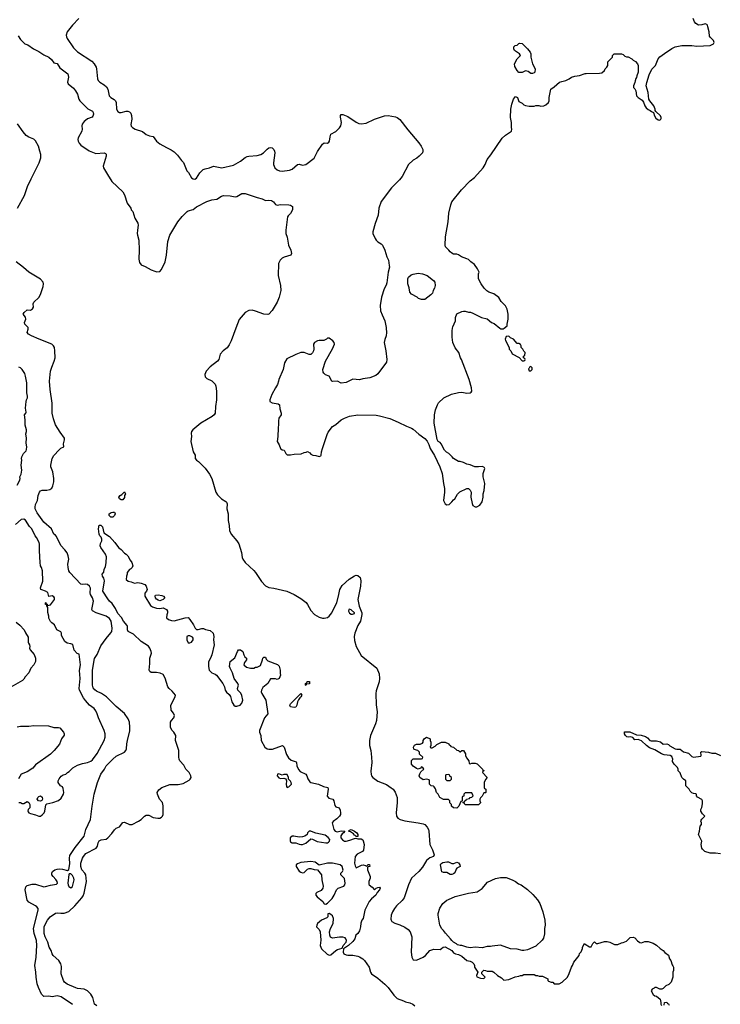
# Model space of a CAD drawing. Header units: inches. Extents: x 1793441 to 1900654, y 320892 to 470514.
# Tile 60 of 99: x 1853262 to 1861609, y 401948 to 413676. Entities that reach past the tile are written whole.
import ezdxf

# ---------------------------------------------------------------- set-up
doc = ezdxf.new("R2010")
doc.units = ezdxf.units.IN
doc.header["$MEASUREMENT"] = 0
for name, color, linetype in [('B8450', 7, 'Continuous'), ('B8451', 7, 'Continuous'), ('B8460', 7, 'Continuous'), ('B8461', 7, 'Continuous')]:
    doc.layers.add(name, color=color, linetype=linetype)

msp = doc.modelspace()

# ---------------------------------------------------------------- linework, layer by layer
at = {"layer": 'B8450', "color": 5}
for points, elevation in [([(1853890, 401946), (1853756, 402036), (1853710, 402048), (1853650, 402038), (1853610, 402046), (1853550, 402042), (1853523, 402070), (1853485, 402150), (1853470, 402194), (1853456, 402270), (1853454, 402330), (1853443, 402410), (1853459, 402510), (1853466, 402650), (1853461, 402710), (1853433, 402790), (1853425, 402850), (1853483, 403070), (1853482, 403090), (1853467, 403110), (1853450, 403123), (1853370, 403165), (1853349, 403189), (1853328, 403310), (1853333, 403347), (1853350, 403365), (1853410, 403379), (1853450, 403378), (1853550, 403349), (1853570, 403350), (1853630, 403368), (1853699, 403381), (1853711, 403390), (1853710, 403410), (1853694, 403434), (1853660, 403470), (1853646, 403490), (1853644, 403510), (1853652, 403530), (1853679, 403550), (1853710, 403559), (1853730, 403561), (1853770, 403556), (1853830, 403541), (1853846, 403554), (1853860, 403620), (1853856, 403690), (1853860, 403720), (1853924, 403816), (1854030, 403950), (1854048, 404030), (1854105, 404150), (1854124, 404310), (1854149, 404450), (1854189, 404590), (1854230, 404690), (1854271, 404749), (1854293, 404790), (1854370, 404870), (1854410, 404902), (1854509, 404950), (1854528, 404972), (1854536, 404990), (1854539, 405050), (1854546, 405090), (1854574, 405206), (1854575, 405250), (1854568, 405308), (1854554, 405350), (1854510, 405414), (1854410, 405495), (1854295, 405610), (1854237, 405650), (1854178, 405678), (1854155, 405695), (1854139, 405719), (1854130, 405750), (1854130, 405930), (1854154, 406066), (1854184, 406116), (1854230, 406218), (1854290, 406305), (1854349, 406371), (1854360, 406390), (1854364, 406430), (1854350, 406511), (1854330, 406543), (1854290, 406573), (1854173, 406613), (1854130, 406636), (1854123, 406650), (1854124, 406670), (1854142, 406750), (1854130, 406790), (1854107, 406830), (1854103, 406850), (1854104, 406904), (1854094, 406930), (1854070, 406948), (1854050, 406952), (1854010, 406948), (1853990, 406954), (1853858, 407090), (1853848, 407110), (1853838, 407150), (1853837, 407190), (1853847, 407250), (1853841, 407290), (1853827, 407327), (1853801, 407361), (1853750, 407412), (1853701, 407521), (1853690, 407537), (1853667, 407550), (1853639, 407610), (1853550, 407691), (1853470, 407802), (1853447, 407850), (1853445, 407870), (1853450, 407903), (1853473, 407950), (1853483, 408010), (1853496, 408050), (1853510, 408065), (1853528, 408072), (1853586, 408074), (1853619, 408081), (1853643, 408097), (1853657, 408123), (1853668, 408170), (1853669, 408210), (1853655, 408290), (1853634, 408350), (1853632, 408370), (1853650, 408450), (1853670, 408487), (1853730, 408551), (1853750, 408571), (1853786, 408590), (1853783, 408623), (1853795, 408670), (1853794, 408690), (1853743, 408763), (1853690, 408850), (1853663, 408923), (1853647, 408990), (1853647, 409110), (1853623, 409270), (1853615, 409370), (1853629, 409490), (1853643, 409537), (1853673, 409610), (1853683, 409650), (1853682, 409730), (1853676, 409770), (1853666, 409790), (1853644, 409810), (1853493, 409870), (1853401, 409910), (1853366, 409930), (1853349, 409950), (1853361, 409990), (1853361, 410000)], 260), ([(1855838, 410000), (1855782, 409850), (1855757, 409803), (1855732, 409768), (1855685, 409730), (1855651, 409690), (1855636, 409630), (1855619, 409610), (1855530, 409542), (1855484, 409490), (1855469, 409450), (1855470, 409423), (1855490, 409403), (1855550, 409376), (1855564, 409364), (1855590, 409334), (1855599, 409310), (1855606, 409250), (1855606, 409150), (1855593, 409067), (1855589, 408991), (1855577, 408970), (1855555, 408950), (1855421, 408870), (1855325, 408790), (1855309, 408771), (1855304, 408750), (1855307, 408710), (1855299, 408650), (1855330, 408530), (1855353, 408490), (1855353, 408450), (1855367, 408430), (1855394, 408414), (1855470, 408333), (1855523, 408263), (1855550, 408210), (1855598, 408050), (1855617, 408017), (1855668, 407968), (1855719, 407939), (1855727, 407930), (1855733, 407910), (1855730, 407850), (1855745, 407790), (1855745, 407710), (1855756, 407650), (1855761, 407590), (1855781, 407550), (1855850, 407470), (1855873, 407433), (1855906, 407330), (1855911, 407270), (1855919, 407250), (1855948, 407210), (1856050, 407117), (1856073, 407090), (1856143, 406983), (1856192, 406932), (1856230, 406912), (1856290, 406905), (1856445, 406870), (1856530, 406830), (1856610, 406781), (1856673, 406733), (1856691, 406711), (1856730, 406637), (1856773, 406593), (1856830, 406560), (1856870, 406547), (1856890, 406546), (1856930, 406557), (1856950, 406570), (1856982, 406610), (1857007, 406670), (1857040, 406730), (1857065, 406830), (1857074, 406890), (1857104, 406936), (1857187, 407013), (1857250, 407053), (1857270, 407060), (1857290, 407057), (1857319, 407030), (1857327, 406993), (1857322, 406930), (1857290, 406770), (1857306, 406690), (1857339, 406610), (1857339, 406590), (1857324, 406510), (1857290, 406459), (1857256, 406370), (1857247, 406330), (1857250, 406282), (1857270, 406210), (1857330, 406104), (1857516, 405950), (1857543, 405883), (1857550, 405830), (1857545, 405790), (1857510, 405681), (1857505, 405650), (1857510, 405514), (1857519, 405430), (1857511, 405330), (1857501, 405290), (1857443, 405150), (1857428, 405090), (1857431, 405030), (1857445, 404970), (1857455, 404890), (1857456, 404830), (1857446, 404726), (1857450, 404685), (1857454, 404670), (1857470, 404650), (1857528, 404608), (1857630, 404566), (1857688, 404528), (1857710, 404510), (1857734, 404474), (1857758, 404410), (1857761, 404390), (1857760, 404350), (1857746, 404230), (1857752, 404190), (1857766, 404166), (1857794, 404150), (1857850, 404132), (1858010, 404110), (1858070, 404097), (1858090, 404088), (1858118, 404058), (1858133, 404030), (1858137, 404010), (1858150, 403852), (1858182, 403790), (1858199, 403730), (1858191, 403709), (1858150, 403692), (1858110, 403663), (1858059, 403581), (1858019, 403530), (1857930, 403450), (1857895, 403370), (1857843, 403217), (1857817, 403183), (1857750, 403120), (1857726, 403090), (1857704, 403050), (1857689, 403010), (1857684, 402964), (1857686, 402950), (1857696, 402936), (1857730, 402915), (1857790, 402896), (1857849, 402869), (1857890, 402839), (1857912, 402810), (1857932, 402750), (1857927, 402570), (1857934, 402510), (1857950, 402478), (1857990, 402474), (1858070, 402508), (1858096, 402530), (1858150, 402591), (1858195, 402605), (1858270, 402602), (1858288, 402612), (1858306, 402630), (1858330, 402631), (1858411, 402591), (1858430, 402562), (1858454, 402550), (1858490, 402542), (1858530, 402522), (1858590, 402472), (1858630, 402462), (1858654, 402450), (1858674, 402430), (1858682, 402410), (1858682, 402390), (1858722, 402330), (1858705, 402290), (1858710, 402274), (1858750, 402258), (1858790, 402254), (1858806, 402270), (1858766, 402310), (1858766, 402330), (1858790, 402354), (1858810, 402352), (1858830, 402342), (1858890, 402342), (1858910, 402332), (1858954, 402290), (1859004, 402264), (1859030, 402234), (1859090, 402242), (1859163, 402277), (1859210, 402282), (1859230, 402292), (1859247, 402293), (1859270, 402302), (1859390, 402302), (1859413, 402293), (1859432, 402292), (1859450, 402282), (1859490, 402282), (1859554, 402250), (1859554, 402230), (1859564, 402224), (1859593, 402213), (1859612, 402212), (1859630, 402194), (1859690, 402192), (1859726, 402210), (1859788, 402270), (1859810, 402314), (1859835, 402390), (1859849, 402410), (1859862, 402450), (1859928, 402530), (1859930, 402554), (1859950, 402574), (1859967, 402613), (1859968, 402630), (1859990, 402672), (1860000, 402665)], 260), ([(1857629, 410000), (1857633, 409950), (1857628, 409912), (1857613, 409867), (1857605, 409830), (1857625, 409730), (1857637, 409630), (1857630, 409598), (1857530, 409459), (1857504, 409436), (1857432, 409410), (1857350, 409399), (1857310, 409385), (1857230, 409393), (1857150, 409354), (1857090, 409345), (1857049, 409369), (1856990, 409366), (1856982, 409370), (1856950, 409428), (1856906, 409446), (1856884, 409464), (1856877, 409477), (1856873, 409510), (1856906, 409610), (1856990, 409756), (1857011, 409810), (1857008, 409830), (1856994, 409850), (1856950, 409881), (1856930, 409881), (1856916, 409870), (1856884, 409856), (1856830, 409856), (1856810, 409851), (1856775, 409830), (1856761, 409810), (1856765, 409750), (1856761, 409730), (1856750, 409709), (1856730, 409688), (1856710, 409689), (1856650, 409712), (1856610, 409710), (1856550, 409688), (1856444, 409636), (1856417, 409590), (1856399, 409510), (1856349, 409391), (1856346, 409370), (1856332, 409330), (1856308, 409292), (1856266, 409210), (1856243, 409150), (1856241, 409130), (1856270, 409111), (1856342, 409102), (1856358, 409090), (1856362, 409042), (1856378, 408990), (1856376, 408970), (1856351, 408930), (1856344, 408896), (1856341, 408770), (1856336, 408750), (1856339, 408710), (1856331, 408650), (1856354, 408614), (1856368, 408568), (1856390, 408552), (1856414, 408550), (1856432, 408510), (1856450, 408492), (1856490, 408492), (1856530, 408501), (1856614, 408506), (1856650, 408522), (1856676, 408524), (1856690, 408532), (1856717, 408517), (1856730, 408502), (1856754, 408490), (1856790, 408485), (1856830, 408472), (1856850, 408482), (1856855, 408490), (1856859, 408530), (1856869, 408570), (1856925, 408735), (1856938, 408762), (1856989, 408830), (1857030, 408856), (1857091, 408909), (1857130, 408931), (1857190, 408955), (1857290, 408969), (1857510, 408965), (1857550, 408959), (1857670, 408924), (1857770, 408884), (1857870, 408833), (1857930, 408811), (1857950, 408799), (1858019, 408739), (1858090, 408687), (1858116, 408656), (1858137, 408617), (1858153, 408570), (1858204, 408484), (1858268, 408350), (1858294, 408270), (1858311, 408150), (1858324, 408090), (1858324, 408050), (1858311, 407951), (1858332, 407910), (1858350, 407898), (1858378, 407902), (1858410, 407932), (1858430, 407958), (1858448, 407970), (1858476, 408024), (1858507, 408053), (1858588, 408092), (1858610, 408092), (1858630, 408074), (1858642, 408050), (1858638, 407990), (1858652, 407912), (1858662, 407890), (1858690, 407872), (1858710, 407872), (1858745, 407895), (1858770, 407934), (1858782, 407990), (1858782, 408030), (1858795, 408070), (1858802, 408150), (1858784, 408230), (1858782, 408270), (1858802, 408330), (1858798, 408338), (1858790, 408348), (1858770, 408355), (1858730, 408349), (1858686, 408350), (1858630, 408375), (1858590, 408382), (1858550, 408402), (1858510, 408414), (1858490, 408415), (1858470, 408424), (1858430, 408449), (1858415, 408470), (1858375, 408510), (1858346, 408526), (1858322, 408550), (1858284, 408624), (1858270, 408639), (1858249, 408650), (1858237, 408677), (1858200, 408870), (1858202, 408970), (1858215, 409030), (1858238, 409090), (1858250, 409111), (1858314, 409170), (1858406, 409214), (1858490, 409236), (1858530, 409238), (1858590, 409228), (1858629, 409231), (1858642, 409238), (1858649, 409251), (1858646, 409290), (1858615, 409390), (1858527, 409627), (1858513, 409650), (1858492, 409712), (1858450, 409769), (1858423, 409830), (1858413, 409893), (1858413, 409970), (1858420, 410000)], 280), ([(1858981, 410000), (1858990, 409992), (1859027, 409993), (1859035, 410000)], 280), ([(1853233, 408130), (1853264, 408190), (1853269, 408210), (1853264, 408230), (1853278, 408262), (1853289, 408309), (1853281, 408370), (1853289, 408430), (1853284, 408450), (1853289, 408471), (1853309, 408510), (1853338, 408542), (1853344, 408556), (1853345, 408590), (1853340, 408630), (1853344, 408690), (1853335, 408745), (1853344, 408770), (1853344, 408790), (1853325, 408845), (1853328, 408910), (1853319, 408970), (1853334, 408990), (1853337, 409003), (1853332, 409050), (1853340, 409130), (1853344, 409150), (1853355, 409170), (1853355, 409190), (1853346, 409230), (1853345, 409350), (1853332, 409430), (1853322, 409462), (1853290, 409509), (1853270, 409530), (1853250, 409539)], 280), ([(1853250, 404352), (1853271, 404351), (1853290, 404342), (1853310, 404342), (1853350, 404362), (1853372, 404352), (1853382, 404330), (1853382, 404290), (1853362, 404270), (1853358, 404250), (1853362, 404242), (1853372, 404230), (1853390, 404221), (1853450, 404207), (1853490, 404191), (1853510, 404191), (1853530, 404204), (1853554, 404230), (1853563, 404250), (1853575, 404325), (1853584, 404336), (1853658, 404350), (1853725, 404375), (1853757, 404403), (1853785, 404450), (1853789, 404470), (1853780, 404520), (1853770, 404538), (1853749, 404550), (1853722, 404590), (1853722, 404610), (1853730, 404632), (1853756, 404664), (1853780, 404680), (1853810, 404691), (1853830, 404711), (1853850, 404722), (1853895, 404765), (1853950, 404796), (1854010, 404816), (1854070, 404827), (1854110, 404846), (1854130, 404862), (1854186, 404934), (1854270, 405090), (1854280, 405130), (1854280, 405170), (1854268, 405210), (1854200, 405360), (1854186, 405410), (1854170, 405445), (1854148, 405470), (1854093, 405513), (1854046, 405566), (1854020, 405600), (1853973, 405690), (1853970, 405710), (1853982, 405830), (1853974, 405926), (1853987, 405990), (1853970, 406118), (1853948, 406128), (1853910, 406168), (1853893, 406233), (1853870, 406242), (1853826, 406250), (1853798, 406270), (1853760, 406340), (1853758, 406370), (1853750, 406386), (1853706, 406410), (1853678, 406470), (1853646, 406490), (1853630, 406506), (1853610, 406546), (1853609, 406570), (1853595, 406615), (1853595, 406675), (1853586, 406694), (1853586, 406706), (1853569, 406710), (1853568, 406732), (1853573, 406733), (1853578, 406718), (1853590, 406714), (1853598, 406698), (1853630, 406706), (1853676, 406770), (1853677, 406790), (1853670, 406801), (1853650, 406812), (1853610, 406806), (1853595, 406855), (1853570, 406869), (1853524, 406884), (1853515, 406890), (1853509, 406909), (1853537, 406990), (1853535, 407110), (1853522, 407150), (1853509, 407169), (1853504, 407210), (1853496, 407350), (1853499, 407430), (1853494, 407450), (1853463, 407510), (1853446, 407530), (1853408, 407610), (1853380, 407640), (1853330, 407715), (1853310, 407726), (1853278, 407722), (1853210, 407662)], 280), ([(1854179, 401930), (1854154, 401950), (1854133, 402030), (1854108, 402070), (1854070, 402107), (1854030, 402130), (1853950, 402137), (1853930, 402144), (1853826, 402190), (1853797, 402210), (1853784, 402230), (1853757, 402310), (1853758, 402398), (1853753, 402430), (1853727, 402470), (1853660, 402530), (1853648, 402550), (1853638, 402590), (1853611, 402630), (1853597, 402690), (1853567, 402750), (1853555, 402790), (1853555, 402870), (1853560, 402890), (1853594, 402950), (1853626, 402990), (1853690, 403035), (1853710, 403039), (1853750, 403034), (1853790, 403035), (1853846, 403054), (1853920, 403120), (1854002, 403218), (1854018, 403242), (1854029, 403271), (1854058, 403410), (1854050, 403490), (1854038, 403510), (1854004, 403550), (1853989, 403590), (1853992, 403630), (1854009, 403690), (1854020, 403710), (1854050, 403745), (1854173, 403807), (1854187, 403830), (1854196, 403870), (1854210, 403895), (1854232, 403908), (1854290, 403917), (1854310, 403930), (1854358, 403982), (1854390, 404028), (1854413, 404047), (1854450, 404061), (1854490, 404112), (1854510, 404117), (1854570, 404088), (1854603, 404090), (1854679, 404130), (1854709, 404151), (1854748, 404190), (1854770, 404201), (1854801, 404201), (1854850, 404174), (1854906, 404166), (1854930, 404166), (1854950, 404176), (1854962, 404190), (1854970, 404210), (1854973, 404313), (1854964, 404350), (1854926, 404390), (1854902, 404450), (1854901, 404470), (1854918, 404502), (1854955, 404530), (1855050, 404566), (1855148, 404568), (1855210, 404580), (1855281, 404619), (1855294, 404630), (1855303, 404650), (1855300, 404670), (1855281, 404710), (1855242, 404750), (1855216, 404796), (1855171, 404850), (1855161, 404870), (1855156, 404890), (1855157, 404970), (1855118, 405090), (1855122, 405150), (1855100, 405190), (1855075, 405215), (1855058, 405250), (1855059, 405310), (1855071, 405330), (1855100, 405360), (1855108, 405390), (1855095, 405415), (1855065, 405450), (1855061, 405510), (1855116, 405610), (1855117, 405630), (1855078, 405678), (1855042, 405710), (1855028, 405728), (1854994, 405834), (1854970, 405878), (1854934, 405894), (1854890, 405901), (1854830, 405901), (1854812, 405912), (1854803, 405930), (1854813, 406007), (1854811, 406070), (1854832, 406130), (1854830, 406150), (1854812, 406192), (1854795, 406215), (1854710, 406270), (1854616, 406356), (1854555, 406390), (1854545, 406410), (1854546, 406450), (1854541, 406461), (1854498, 406510), (1854475, 406555), (1854430, 406602), (1854404, 406664), (1854362, 406722), (1854330, 406750), (1854310, 406776), (1854254, 406870), (1854274, 406994), (1854264, 407024), (1854250, 407046), (1854246, 407070), (1854263, 407097), (1854270, 407131), (1854283, 407157), (1854293, 407210), (1854297, 407277), (1854286, 407310), (1854230, 407389), (1854222, 407410), (1854224, 407436), (1854242, 407470), (1854242, 407490), (1854234, 407514), (1854218, 407530), (1854209, 407550), (1854202, 407610), (1854210, 407654), (1854230, 407654), (1854250, 407634), (1854265, 407565), (1854330, 407521), (1854396, 407450), (1854438, 407390), (1854470, 407365), (1854510, 407322), (1854532, 407310), (1854552, 407290), (1854577, 407237), (1854598, 407210), (1854611, 407170), (1854602, 407150), (1854585, 407135), (1854570, 407128), (1854542, 407090), (1854542, 407070), (1854533, 407047), (1854532, 407010), (1854554, 406990), (1854590, 406982), (1854630, 406965), (1854670, 406971), (1854710, 406965), (1854751, 406950), (1854767, 406930), (1854782, 406890), (1854774, 406870), (1854753, 406847), (1854752, 406810), (1854820, 406700), (1854843, 406683), (1854890, 406666), (1854930, 406661), (1854970, 406671), (1855011, 406651), (1855022, 406630), (1855022, 406610), (1855013, 406587), (1855012, 406550), (1855034, 406530), (1855070, 406518), (1855103, 406517), (1855233, 406553), (1855270, 406554), (1855290, 406532), (1855331, 406470), (1855352, 406430), (1855370, 406412), (1855390, 406412), (1855430, 406426), (1855450, 406426), (1855474, 406414), (1855530, 406401), (1855566, 406370), (1855574, 406330), (1855571, 406290), (1855577, 406230), (1855551, 406110), (1855536, 406070), (1855510, 406026), (1855511, 405971), (1855521, 405930), (1855550, 405898), (1855590, 405881), (1855608, 405868), (1855683, 405770), (1855703, 405730), (1855711, 405690), (1855726, 405666), (1855759, 405639), (1855774, 405614), (1855791, 405550), (1855812, 405510), (1855830, 405498), (1855850, 405498), (1855890, 405512), (1855910, 405534), (1855919, 405570), (1855910, 405626), (1855895, 405655), (1855862, 405690), (1855858, 405710), (1855868, 405750), (1855862, 405770), (1855817, 405830), (1855797, 405897), (1855768, 405950), (1855762, 405970), (1855769, 406031), (1855824, 406076), (1855855, 406150), (1855869, 406171), (1855894, 406170), (1855922, 406150), (1855931, 406111), (1855945, 406085), (1855962, 406070), (1855962, 406050), (1855941, 406019), (1855932, 405990), (1855963, 405963), (1856010, 405952), (1856050, 405952), (1856070, 405962), (1856090, 405962), (1856130, 405982), (1856155, 406050), (1856158, 406070), (1856170, 406082), (1856190, 406082), (1856199, 406059), (1856219, 406039), (1856334, 405994), (1856355, 405975), (1856366, 405930), (1856365, 405890), (1856371, 405870), (1856352, 405830), (1856330, 405818), (1856310, 405826), (1856250, 405826), (1856217, 405770), (1856158, 405722), (1856142, 405690), (1856140, 405670), (1856148, 405650), (1856195, 405570), (1856217, 405410), (1856179, 405361), (1856119, 405210), (1856120, 405190), (1856133, 405150), (1856137, 405090), (1856184, 405010), (1856210, 404993), (1856230, 404986), (1856272, 404988), (1856391, 405030), (1856413, 405010), (1856442, 404922), (1856464, 404884), (1856498, 404858), (1856557, 404837), (1856561, 404830), (1856564, 404790), (1856584, 404744), (1856603, 404723), (1856671, 404690), (1856683, 404670), (1856695, 404635), (1856719, 404599), (1856731, 404591), (1856822, 404570), (1856881, 404541), (1856932, 404530), (1856938, 404510), (1856927, 404427), (1856945, 404405), (1856993, 404390), (1857006, 404370), (1857015, 404315), (1857030, 404302), (1857068, 404288), (1857080, 404260), (1857085, 404230), (1857082, 404210), (1857071, 404190), (1857042, 404158), (1856995, 404125), (1856986, 404110), (1857005, 404030), (1857022, 404010), (1857044, 404004), (1857090, 404014), (1857134, 404010), (1857121, 403990), (1857102, 403978), (1857087, 403953), (1857088, 403930), (1857106, 403906), (1857130, 403893), (1857150, 403890), (1857197, 403903), (1857250, 403925), (1857267, 403927), (1857290, 403918), (1857330, 403921), (1857348, 403908), (1857355, 403895), (1857364, 403850), (1857356, 403784), (1857346, 403770), (1857282, 403738), (1857257, 403710), (1857251, 403630), (1857258, 403598), (1857270, 403574), (1857333, 403607), (1857354, 403610), (1857382, 403602), (1857390, 403594), (1857402, 403598), (1857410, 403614), (1857430, 403614), (1857432, 403590), (1857413, 403587), (1857404, 403576), (1857405, 403550), (1857439, 403470), (1857439, 403450), (1857420, 403410), (1857421, 403381), (1857425, 403370), (1857462, 403342), (1857490, 403311), (1857509, 403330), (1857530, 403340), (1857550, 403345), (1857557, 403330), (1857550, 403310), (1857521, 403279), (1857504, 403250), (1857455, 403205), (1857427, 403173), (1857374, 403070), (1857352, 402970), (1857339, 402950), (1857326, 402914), (1857322, 402870), (1857310, 402823), (1857290, 402793), (1857268, 402772), (1857255, 402730), (1857230, 402696), (1857178, 402650), (1857118, 402610), (1857115, 402570), (1857125, 402550), (1857150, 402537), (1857170, 402533), (1857230, 402532), (1857290, 402521), (1857310, 402515), (1857350, 402490), (1857370, 402470), (1857425, 402390), (1857443, 402330), (1857454, 402310), (1857530, 402259), (1857613, 402190), (1857650, 402150), (1857718, 402058), (1857759, 402019), (1857836, 401990), (1857857, 401977), (1857910, 401965), (1857945, 401950), (1857971, 401931)], 240), ([(1853220, 406500), (1853264, 406464), (1853316, 406410), (1853331, 406371), (1853361, 406321), (1853363, 406263), (1853366, 406250), (1853378, 406230), (1853381, 406210), (1853378, 406190), (1853385, 406170), (1853433, 406113), (1853451, 406070), (1853451, 406030), (1853431, 405990), (1853396, 405950), (1853370, 405895), (1853326, 405850), (1853310, 405822), (1853294, 405806), (1853156, 405724)], 280), ([(1853230, 405255), (1853270, 405262), (1853370, 405261), (1853430, 405271), (1853606, 405266), (1853670, 405247), (1853726, 405246), (1853740, 405240), (1853782, 405190), (1853792, 405170), (1853792, 405152), (1853761, 405110), (1853735, 405045), (1853674, 404970), (1853630, 404929), (1853450, 404799), (1853418, 404762), (1853350, 404719), (1853278, 404690), (1853247, 404633)], 280)]:
    msp.add_lwpolyline(points, dxfattribs=dict(at, elevation=elevation))
for points, elevation in [([(1859090, 409906), (1859058, 409902), (1859045, 409870), (1859050, 409854), (1859092, 409770), (1859094, 409750), (1859113, 409733), (1859130, 409694), (1859213, 409653), (1859250, 409614), (1859270, 409614), (1859282, 409618), (1859286, 409630), (1859282, 409642), (1859266, 409650), (1859266, 409670), (1859282, 409678), (1859286, 409710), (1859267, 409727), (1859258, 409750), (1859238, 409770), (1859238, 409790), (1859230, 409806), (1859210, 409818), (1859190, 409818), (1859146, 409870), (1859110, 409886)], 280), ([(1859350, 409546), (1859338, 409542), (1859333, 409527), (1859322, 409518), (1859330, 409494), (1859350, 409494), (1859366, 409510), (1859366, 409530)], 280), ([(1854470, 407958), (1854450, 407969), (1854442, 407990), (1854458, 408010), (1854479, 408021), (1854510, 408054), (1854522, 408030), (1854512, 408010), (1854510, 407986), (1854490, 407958)], 240), ([(1854370, 407749), (1854348, 407750), (1854328, 407770), (1854328, 407790), (1854350, 407805), (1854370, 407811), (1854391, 407811), (1854398, 407790), (1854391, 407770)], 240), ([(1854930, 406755), (1854910, 406762), (1854890, 406775), (1854879, 406790), (1854875, 406810), (1854880, 406820), (1854910, 406826), (1854957, 406817), (1854974, 406810), (1854991, 406790), (1854970, 406768)], 240), ([(1857190, 406654), (1857183, 406650), (1857178, 406630), (1857190, 406606), (1857210, 406595), (1857226, 406594), (1857250, 406605), (1857252, 406610), (1857210, 406647)], 260), ([(1855290, 406338), (1855270, 406338), (1855254, 406330), (1855252, 406290), (1855270, 406254), (1855290, 406252), (1855310, 406262), (1855328, 406290), (1855328, 406310), (1855320, 406320)], 240), ([(1856670, 405746), (1856666, 405750), (1856666, 405770), (1856682, 405778), (1856688, 405792), (1856713, 405793), (1856713, 405767), (1856678, 405762)], 240), ([(1856530, 405482), (1856489, 405490), (1856482, 405510), (1856489, 405529), (1856611, 405651), (1856622, 405630), (1856612, 405610), (1856600, 405600), (1856584, 405576), (1856571, 405549), (1856565, 405510), (1856550, 405489)], 240), ([(1858164, 405004), (1858176, 405004), (1858210, 405022), (1858230, 405042), (1858286, 405070), (1858330, 405072), (1858374, 405050), (1858378, 405038), (1858394, 405030), (1858398, 405018), (1858430, 405012), (1858470, 404974), (1858494, 404970), (1858498, 404958), (1858510, 404954), (1858528, 404972), (1858551, 404971), (1858572, 404930), (1858573, 404913), (1858584, 404884), (1858614, 404850), (1858618, 404818), (1858630, 404814), (1858650, 404822), (1858690, 404822), (1858711, 404811), (1858774, 404750), (1858778, 404738), (1858790, 404734), (1858792, 404730), (1858778, 404722), (1858774, 404710), (1858832, 404650), (1858810, 404626), (1858794, 404590), (1858794, 404530), (1858798, 404518), (1858814, 404510), (1858814, 404470), (1858810, 404466), (1858790, 404466), (1858772, 404428), (1858750, 404406), (1858742, 404390), (1858742, 404370), (1858752, 404352), (1858750, 404346), (1858730, 404326), (1858570, 404326), (1858562, 404342), (1858547, 404347), (1858546, 404354), (1858562, 404358), (1858567, 404373), (1858582, 404378), (1858587, 404393), (1858622, 404398), (1858627, 404413), (1858650, 404414), (1858666, 404430), (1858650, 404466), (1858570, 404466), (1858554, 404450), (1858553, 404427), (1858538, 404422), (1858534, 404410), (1858534, 404366), (1858518, 404362), (1858494, 404310), (1858470, 404286), (1858430, 404288), (1858406, 404310), (1858406, 404330), (1858387, 404347), (1858386, 404370), (1858370, 404386), (1858310, 404386), (1858268, 404410), (1858248, 404450), (1858228, 404470), (1858216, 404516), (1858200, 404540), (1858190, 404548), (1858166, 404550), (1858146, 404570), (1858146, 404610), (1858142, 404622), (1858110, 404628), (1858070, 404622), (1858029, 404650), (1858022, 404670), (1858028, 404692), (1858042, 404718), (1858078, 404750), (1858066, 404770), (1858050, 404778), (1858038, 404762), (1858008, 404748), (1857990, 404755), (1857950, 404784), (1857929, 404810), (1857929, 404851), (1857950, 404874), (1858050, 404874), (1858062, 404878), (1858066, 404890), (1858027, 404927), (1858026, 404950), (1858006, 404970), (1857963, 404983), (1857958, 404990), (1857955, 405010), (1857967, 405033), (1857990, 405046), (1858035, 405045), (1858062, 405058), (1858069, 405070), (1858070, 405092), (1858082, 405110), (1858110, 405131), (1858154, 405110), (1858154, 405090), (1858162, 405070), (1858162, 405030), (1858154, 405010)], 260), ([(1856350, 404695), (1856334, 404690), (1856331, 404670), (1856350, 404645), (1856370, 404638), (1856410, 404642), (1856433, 404633), (1856442, 404610), (1856436, 404570), (1856441, 404541), (1856450, 404532), (1856470, 404538), (1856499, 404570), (1856498, 404590), (1856488, 404608), (1856466, 404630), (1856466, 404650), (1856450, 404686), (1856410, 404686), (1856390, 404678)], 240), ([(1858370, 404686), (1858338, 404682), (1858334, 404670), (1858334, 404630), (1858350, 404614), (1858390, 404614), (1858406, 404630), (1858406, 404650), (1858387, 404667), (1858382, 404682)], 260), ([(1853510, 404369), (1853486, 404370), (1853468, 404390), (1853478, 404410), (1853490, 404422), (1853510, 404431), (1853530, 404414), (1853532, 404390), (1853524, 404376)], 280), ([(1857270, 403946), (1857259, 403959), (1857250, 403962), (1857237, 403977), (1857202, 404002), (1857178, 404010), (1857190, 404022), (1857210, 404032), (1857250, 404011), (1857278, 403990), (1857292, 403970), (1857290, 403948)], 240), ([(1856730, 404009), (1856710, 404009), (1856691, 403990), (1856686, 403970), (1856658, 403950), (1856630, 403942), (1856590, 403941), (1856528, 403952), (1856510, 403949), (1856485, 403930), (1856485, 403890), (1856490, 403882), (1856510, 403873), (1856550, 403872), (1856590, 403855), (1856610, 403853), (1856630, 403853), (1856670, 403868), (1856730, 403920), (1856750, 403916), (1856807, 403887), (1856910, 403870), (1856930, 403870), (1856942, 403878), (1856953, 403890), (1856957, 403910), (1856937, 403937), (1856901, 403961), (1856790, 403985), (1856760, 404000)], 240), ([(1856730, 403651), (1856610, 403636), (1856570, 403623), (1856557, 403610), (1856557, 403590), (1856590, 403536), (1856610, 403522), (1856630, 403515), (1856650, 403519), (1856690, 403556), (1856710, 403564), (1856730, 403564), (1856770, 403553), (1856810, 403551), (1856858, 403490), (1856863, 403430), (1856877, 403357), (1856874, 403330), (1856855, 403305), (1856801, 403279), (1856791, 403270), (1856791, 403250), (1856806, 403230), (1856872, 403172), (1856890, 403146), (1856910, 403141), (1856930, 403151), (1856985, 403210), (1857009, 403250), (1857035, 403310), (1857058, 403330), (1857123, 403357), (1857135, 403370), (1857139, 403390), (1857130, 403446), (1857088, 403490), (1857088, 403510), (1857109, 403531), (1857114, 403546), (1857104, 403590), (1857078, 403610), (1856990, 403630), (1856930, 403629), (1856830, 403604), (1856782, 403642)], 240), ([(1858410, 403625), (1858435, 403625), (1858470, 403642), (1858490, 403632), (1858505, 403610), (1858511, 403589), (1858471, 403569), (1858461, 403559), (1858445, 403515), (1858430, 403502), (1858410, 403495), (1858390, 403495), (1858350, 403518), (1858310, 403518), (1858290, 403528), (1858274, 403610), (1858279, 403621), (1858303, 403637), (1858350, 403645), (1858370, 403645)], 260), ([(1853856, 403504), (1853850, 403502), (1853847, 403493), (1853834, 403390), (1853838, 403370), (1853848, 403350), (1853870, 403337), (1853890, 403351), (1853911, 403430), (1853907, 403450), (1853890, 403482), (1853870, 403504)], 260), ([(1859250, 402589), (1859190, 402604), (1859109, 402609), (1858990, 402653), (1858890, 402642), (1858870, 402635), (1858830, 402635), (1858770, 402622), (1858690, 402629), (1858630, 402622), (1858590, 402628), (1858530, 402649), (1858509, 402649), (1858478, 402658), (1858466, 402670), (1858429, 402689), (1858409, 402709), (1858395, 402730), (1858334, 402794), (1858310, 402828), (1858290, 402848), (1858269, 402889), (1858249, 403011), (1858249, 403031), (1858266, 403094), (1858302, 403150), (1858350, 403190), (1858370, 403195), (1858450, 403234), (1858530, 403251), (1858610, 403273), (1858713, 403287), (1858772, 403328), (1858837, 403403), (1858930, 403446), (1858990, 403457), (1859057, 403457), (1859130, 403431), (1859170, 403411), (1859205, 403385), (1859238, 403370), (1859310, 403316), (1859376, 403256), (1859433, 403193), (1859459, 403150), (1859496, 403050), (1859517, 402950), (1859521, 402890), (1859515, 402850), (1859514, 402786), (1859502, 402738), (1859487, 402713), (1859410, 402642), (1859310, 402597), (1859270, 402589)], 260), ([(1856950, 403029), (1856933, 403027), (1856931, 402990), (1856923, 402977), (1856858, 402950), (1856811, 402910), (1856801, 402890), (1856798, 402870), (1856830, 402838), (1856843, 402810), (1856848, 402712), (1856841, 402650), (1856856, 402610), (1856924, 402544), (1856950, 402534), (1856970, 402538), (1857030, 402588), (1857050, 402600), (1857104, 402616), (1857116, 402650), (1857150, 402690), (1857155, 402710), (1857149, 402729), (1857139, 402739), (1857110, 402749), (1857070, 402749), (1856990, 402738), (1856966, 402746), (1856957, 402770), (1856953, 402810), (1856963, 402850), (1856995, 402910), (1857000, 402970), (1856990, 403002), (1856970, 403019)], 240)]:
    msp.add_lwpolyline(points, close=True, dxfattribs=dict(at, elevation=elevation))
at = {"layer": 'B8451', "color": 5}
for points, elevation in [([(1853968, 413690), (1853890, 413612), (1853826, 413530), (1853814, 413490), (1853818, 413470), (1853829, 413450), (1853902, 413342), (1853930, 413312), (1853950, 413294), (1854120, 413180), (1854150, 413150), (1854172, 413112), (1854178, 413090), (1854190, 412970), (1854198, 412950), (1854217, 412930), (1854270, 412900), (1854295, 412875), (1854310, 412850), (1854329, 412769), (1854348, 412750), (1854387, 412727), (1854402, 412710), (1854410, 412690), (1854417, 412610), (1854430, 412582), (1854450, 412570), (1854470, 412570), (1854530, 412588), (1854550, 412587), (1854570, 412579), (1854584, 412564), (1854594, 412534), (1854596, 412490), (1854587, 412427), (1854589, 412409), (1854604, 412390), (1854636, 412370), (1854723, 412343), (1854770, 412310), (1854809, 412291), (1854850, 412283), (1854893, 412230), (1854930, 412199), (1855012, 412152), (1855067, 412127), (1855102, 412102), (1855142, 412062), (1855190, 411999), (1855215, 411975), (1855254, 411874), (1855274, 411854), (1855310, 411791), (1855330, 411779), (1855350, 411778), (1855370, 411788), (1855406, 411850), (1855449, 411890), (1855470, 411900), (1855522, 411910), (1855570, 411930), (1855670, 411913), (1855810, 411943), (1855891, 411989), (1855950, 412035), (1855970, 412045), (1855990, 412050), (1856090, 412058), (1856136, 412070), (1856168, 412092), (1856210, 412135), (1856230, 412148), (1856250, 412152), (1856270, 412148), (1856289, 412129), (1856298, 412110), (1856300, 412090), (1856285, 411970), (1856287, 411950), (1856303, 411910), (1856330, 411886), (1856356, 411876), (1856390, 411872), (1856477, 411883), (1856510, 411895), (1856570, 411951), (1856590, 411955), (1856630, 411944), (1856670, 411950), (1856772, 412028), (1856810, 412106), (1856870, 412194), (1856890, 412208), (1856930, 412206), (1856944, 412216), (1856952, 412230), (1856960, 412280), (1856970, 412311), (1857030, 412345), (1857072, 412388), (1857086, 412410), (1857095, 412450), (1857084, 412516), (1857085, 412535), (1857092, 412548), (1857110, 412548), (1857170, 412522), (1857270, 412455), (1857301, 412441), (1857330, 412435), (1857390, 412443), (1857489, 412490), (1857610, 412530), (1857650, 412535), (1857739, 412519), (1857759, 412510), (1857790, 412486), (1857885, 412365), (1858019, 412210), (1858046, 412170), (1858063, 412130), (1858065, 412110), (1858059, 412090), (1858023, 412050), (1857994, 412026), (1857950, 412002), (1857896, 411950), (1857818, 411810), (1857787, 411770), (1857690, 411673), (1857567, 411510), (1857539, 411430), (1857532, 411348), (1857495, 411250), (1857471, 411150), (1857471, 411129), (1857495, 411070), (1857508, 411050), (1857530, 411030), (1857570, 411008), (1857584, 410990), (1857614, 410930), (1857637, 410850), (1857655, 410810), (1857665, 410750), (1857667, 410730), (1857650, 410670), (1857637, 410543), (1857627, 410513), (1857605, 410470), (1857573, 410370), (1857556, 410270), (1857559, 410210), (1857579, 410159), (1857612, 410090), (1857629, 410010), (1857629, 410000)], 280), ([(1853243, 413483), (1853270, 413439), (1853322, 413390), (1853358, 413378), (1853428, 413328), (1853490, 413296), (1853550, 413258), (1853610, 413230), (1853641, 413201), (1853670, 413161), (1853710, 413156), (1853741, 413101), (1853834, 413030), (1853844, 412990), (1853832, 412930), (1853838, 412910), (1853901, 412861), (1853927, 412830), (1853949, 412790), (1853965, 412730), (1853978, 412710), (1854075, 412615), (1854130, 412586), (1854139, 412570), (1854143, 412550), (1854135, 412525), (1854124, 412516), (1854070, 412494), (1854044, 412476), (1854030, 412465), (1854006, 412430), (1854002, 412410), (1854005, 412370), (1854002, 412350), (1853959, 412270), (1853954, 412250), (1853958, 412230), (1853970, 412205), (1853990, 412183), (1854090, 412113), (1854170, 412083), (1854270, 412090), (1854284, 412084), (1854293, 412073), (1854291, 412050), (1854256, 411930), (1854261, 411910), (1854306, 411830), (1854359, 411750), (1854490, 411625), (1854511, 411590), (1854543, 411490), (1854585, 411430), (1854591, 411411), (1854610, 411392), (1854633, 411313), (1854671, 411251), (1854673, 411230), (1854664, 411170), (1854663, 411130), (1854664, 411110), (1854680, 411050), (1854687, 410930), (1854683, 410823), (1854690, 410782), (1854710, 410756), (1854758, 410738), (1854830, 410695), (1854870, 410679), (1854894, 410674), (1854930, 410677), (1854950, 410699), (1854995, 410790), (1855012, 410872), (1855026, 411034), (1855049, 411109), (1855147, 411270), (1855196, 411330), (1855256, 411390), (1855270, 411399), (1855330, 411416), (1855370, 411447), (1855490, 411512), (1855551, 411531), (1855610, 411540), (1855666, 411574), (1855690, 411582), (1855770, 411577), (1855830, 411564), (1855849, 411571), (1855910, 411606), (1855950, 411606), (1856090, 411557), (1856150, 411541), (1856190, 411523), (1856230, 411527), (1856261, 411521), (1856286, 411506), (1856310, 411476), (1856330, 411467), (1856370, 411475), (1856470, 411471), (1856490, 411465), (1856512, 411450), (1856511, 411410), (1856490, 411369), (1856461, 411339), (1856454, 411326), (1856432, 411170), (1856434, 411130), (1856447, 411087), (1856464, 410990), (1856491, 410929), (1856501, 410890), (1856491, 410870), (1856413, 410847), (1856390, 410835), (1856367, 410810), (1856346, 410770), (1856343, 410630), (1856369, 410510), (1856373, 410450), (1856352, 410370), (1856330, 410313), (1856270, 410212), (1856230, 410170), (1856217, 410163), (1856170, 410168), (1856070, 410206), (1856030, 410215), (1855990, 410211), (1855950, 410190), (1855877, 410103), (1855838, 410000)], 260), ([(1859035, 410000), (1859068, 410030), (1859068, 410050), (1859082, 410110), (1859082, 410170), (1859070, 410226), (1859050, 410266), (1859000, 410320), (1858970, 410365), (1858909, 410410), (1858852, 410432), (1858826, 410446), (1858797, 410477), (1858758, 410530), (1858728, 410590), (1858728, 410650), (1858738, 410670), (1858718, 410710), (1858680, 410760), (1858638, 410790), (1858610, 410818), (1858589, 410829), (1858526, 410850), (1858490, 410875), (1858470, 410882), (1858430, 410884), (1858410, 410894), (1858389, 410909), (1858375, 410930), (1858335, 410970), (1858329, 410990), (1858333, 411090), (1858367, 411270), (1858375, 411370), (1858397, 411470), (1858410, 411505), (1858525, 411650), (1858630, 411758), (1858682, 411798), (1858782, 411910), (1858808, 411950), (1858833, 412010), (1858875, 412065), (1859010, 412266), (1859050, 412302), (1859120, 412350), (1859127, 412370), (1859122, 412390), (1859122, 412450), (1859110, 412510), (1859112, 412610), (1859124, 412670), (1859145, 412730), (1859170, 412761), (1859191, 412751), (1859210, 412702), (1859250, 412682), (1859270, 412662), (1859290, 412652), (1859330, 412645), (1859390, 412645), (1859410, 412652), (1859448, 412652), (1859470, 412645), (1859506, 412650), (1859530, 412662), (1859562, 412690), (1859569, 412710), (1859569, 412751), (1859589, 412850), (1859630, 412876), (1859695, 412930), (1859719, 412941), (1859770, 412951), (1859810, 412971), (1859835, 412990), (1859875, 413005), (1859930, 413013), (1860000, 413033)], 280), ([(1853235, 411430), (1853317, 411583), (1853356, 411690), (1853398, 411782), (1853495, 411970), (1853513, 412030), (1853512, 412070), (1853503, 412110), (1853484, 412170), (1853450, 412233), (1853430, 412252), (1853370, 412276), (1853338, 412298), (1853302, 412342), (1853237, 412437)], 260), ([(1853361, 410000), (1853361, 410010), (1853324, 410050), (1853319, 410070), (1853335, 410110), (1853332, 410132), (1853304, 410170), (1853314, 410190), (1853350, 410219), (1853390, 410218), (1853415, 410230), (1853425, 410250), (1853421, 410290), (1853429, 410310), (1853490, 410365), (1853510, 410402), (1853542, 410498), (1853546, 410530), (1853541, 410550), (1853510, 410584), (1853370, 410667), (1853306, 410726), (1853218, 410790)], 260), ([(1858420, 410000), (1858423, 410017), (1858454, 410090), (1858455, 410130), (1858469, 410171), (1858530, 410202), (1858550, 410205), (1858570, 410205), (1858610, 410191), (1858631, 410191), (1858662, 410182), (1858762, 410130), (1858831, 410111), (1858882, 410070), (1858916, 410056), (1858981, 410000)], 280)]:
    msp.add_lwpolyline(points, dxfattribs=dict(at, elevation=elevation))
at = {"layer": 'B8451', "color": 5, "elevation": 280}
for points in [[(1859350, 413035), (1859318, 413058), (1859290, 413068), (1859250, 413046), (1859210, 413046), (1859188, 413070), (1859160, 413120), (1859158, 413150), (1859188, 413210), (1859228, 413250), (1859218, 413270), (1859158, 413310), (1859148, 413328), (1859148, 413352), (1859166, 413370), (1859187, 413373), (1859210, 413394), (1859222, 413398), (1859250, 413391), (1859311, 413330), (1859342, 413290), (1859352, 413270), (1859351, 413230), (1859371, 413151), (1859402, 413090), (1859398, 413050), (1859390, 413042), (1859370, 413035)], [(1858050, 410342), (1858015, 410355), (1857998, 410370), (1857930, 410405), (1857910, 410429), (1857904, 410484), (1857888, 410530), (1857886, 410590), (1857893, 410610), (1857924, 410636), (1857950, 410645), (1858010, 410656), (1858062, 410650), (1858118, 410630), (1858191, 410571), (1858206, 410550), (1858211, 410509), (1858202, 410478), (1858186, 410450), (1858180, 410420), (1858162, 410398), (1858090, 410344)]]:
    msp.add_lwpolyline(points, close=True, dxfattribs=at)
at = {"layer": 'B8460', "color": 5, "elevation": 260}
for points in [[(1861610, 403742), (1861550, 403749), (1861490, 403749), (1861426, 403770), (1861396, 403796), (1861388, 403810), (1861382, 403850), (1861389, 403890), (1861349, 403970), (1861362, 404010), (1861369, 404071), (1861386, 404090), (1861386, 404110), (1861378, 404130), (1861380, 404140), (1861387, 404153), (1861426, 404190), (1861396, 404216), (1861378, 404250), (1861378, 404270), (1861389, 404291), (1861395, 404335), (1861395, 404370), (1861388, 404388), (1861336, 404416), (1861326, 404430), (1861326, 404450), (1861316, 404456), (1861290, 404458), (1861270, 404466), (1861250, 404486), (1861238, 404510), (1861198, 404550), (1861198, 404610), (1861170, 404628), (1861149, 404650), (1861130, 404706), (1861108, 404730), (1861108, 404750), (1861098, 404770), (1861058, 404810), (1861040, 404840), (1861038, 404850), (1861044, 404870), (1861030, 404898), (1861010, 404913), (1860939, 404919), (1860910, 404930), (1860830, 404980), (1860765, 405005), (1860730, 405030), (1860670, 405086), (1860650, 405096), (1860630, 405101), (1860590, 405099), (1860565, 405125), (1860534, 405134), (1860510, 405129), (1860495, 405135), (1860478, 405150), (1860468, 405170), (1860467, 405193), (1860530, 405193), (1860610, 405156), (1860666, 405154), (1860717, 405137), (1860742, 405122), (1860770, 405090), (1860785, 405085), (1860850, 405088), (1860895, 405075), (1860930, 405045), (1860970, 405051), (1860990, 405043), (1861008, 405028), (1861070, 404992), (1861090, 404987), (1861130, 404988), (1861170, 404956), (1861230, 404939), (1861270, 404898), (1861290, 404892), (1861376, 404904), (1861382, 404910), (1861378, 404950), (1861390, 404958), (1861470, 404951), (1861510, 404938), (1861550, 404938), (1861610, 404911)], [(1860000, 402665), (1860050, 402632), (1860070, 402634), (1860090, 402674), (1860110, 402692), (1860130, 402674), (1860150, 402672), (1860230, 402698), (1860263, 402697), (1860294, 402690), (1860350, 402662), (1860390, 402662), (1860430, 402682), (1860450, 402685), (1860490, 402701), (1860536, 402744), (1860570, 402748), (1860590, 402739), (1860623, 402703), (1860650, 402686), (1860670, 402682), (1860710, 402698), (1860750, 402696), (1860810, 402676), (1860850, 402651), (1860893, 402613), (1860930, 402591), (1860950, 402565), (1860990, 402532), (1861005, 402490), (1861018, 402470), (1861037, 402417), (1861045, 402405), (1861051, 402390), (1861051, 402350), (1861045, 402330), (1861045, 402270), (1861022, 402210), (1860994, 402186), (1860962, 402170), (1860930, 402138), (1860914, 402130), (1860890, 402129), (1860850, 402148), (1860830, 402149), (1860821, 402139), (1860798, 402130), (1860787, 402110), (1860810, 402065), (1860830, 402051), (1860847, 402047), (1860891, 402011), (1860902, 401970), (1860902, 401950), (1860910, 401934)], [(1860942, 401938), (1860946, 401970), (1860970, 401972), (1860978, 401958), (1860993, 401953), (1860998, 401938)]]:
    msp.add_lwpolyline(points, dxfattribs=at)
at = {"layer": 'B8461', "color": 5, "elevation": 280}
msp.add_lwpolyline([(1860000, 413033), (1860010, 413035), (1860170, 413039), (1860197, 413043), (1860228, 413070), (1860238, 413090), (1860258, 413110), (1860268, 413130), (1860270, 413174), (1860326, 413230), (1860326, 413250), (1860346, 413270), (1860430, 413271), (1860450, 413262), (1860470, 413242), (1860490, 413232), (1860510, 413232), (1860554, 413210), (1860572, 413192), (1860597, 413177), (1860622, 413150), (1860632, 413130), (1860632, 413050), (1860613, 413007), (1860612, 412988), (1860604, 412976), (1860593, 412947), (1860592, 412928), (1860574, 412890), (1860574, 412870), (1860590, 412854), (1860602, 412830), (1860611, 412770), (1860630, 412751), (1860678, 412718), (1860693, 412693), (1860708, 412648), (1860725, 412625), (1860750, 412606), (1860775, 412595), (1860790, 412582), (1860812, 412572), (1860825, 412530), (1860842, 412502), (1860870, 412485), (1860890, 412481), (1860902, 412490), (1860903, 412497), (1860904, 412510), (1860895, 412530), (1860841, 412581), (1860834, 412594), (1860833, 412610), (1860817, 412650), (1860770, 412709), (1860759, 412730), (1860750, 412808), (1860726, 412890), (1860732, 412928), (1860762, 413018), (1860795, 413085), (1860835, 413130), (1860869, 413210), (1860888, 413232), (1860946, 413274), (1861030, 413333), (1861070, 413353), (1861150, 413368), (1861270, 413367), (1861330, 413359), (1861490, 413367), (1861528, 413390), (1861535, 413405), (1861529, 413430), (1861487, 413467), (1861480, 413480), (1861477, 413530), (1861459, 413590), (1861457, 413610), (1861450, 413619), (1861430, 413626), (1861390, 413614), (1861350, 413612), (1861318, 413630), (1861302, 413650), (1861286, 413690)], dxfattribs=at)

doc.saveas('drawing.dxf')
